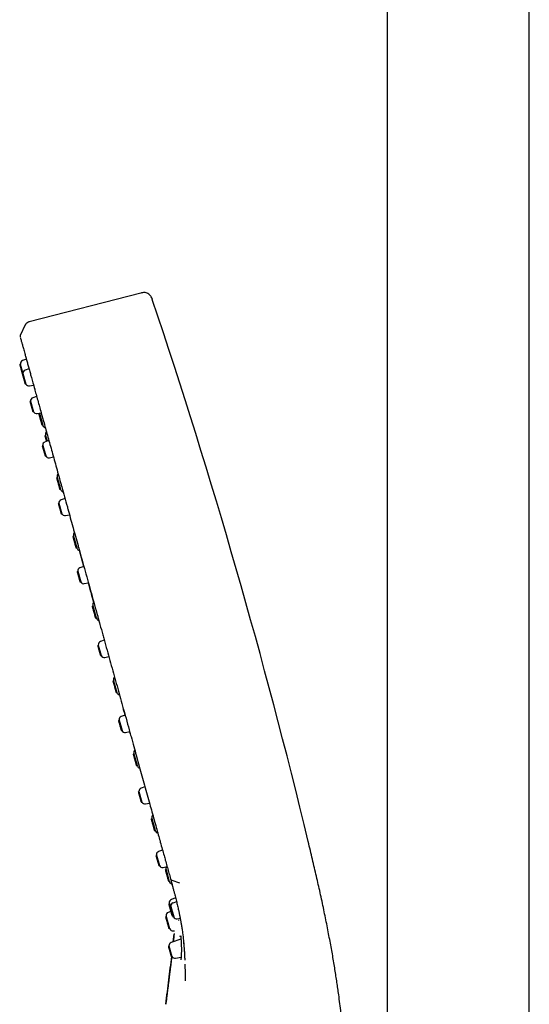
# Model space of a CAD drawing. Header units: millimetres. Extents: x 8 to 1762, y 12 to 2803.
# Tile 55 of 118: x 487 to 565, y 2345 to 2497. Entities that reach past the tile are written whole.
import ezdxf

# ---------------------------------------------------------------- set-up
doc = ezdxf.new("R2010")
doc.units = ezdxf.units.MM

msp = doc.modelspace()

# ---------------------------------------------------------------- linework, layer by layer
at = {"color": 7, "linetype": 'Continuous', "lineweight": 30}
for p, q in [((543.55, 2621.93), (543.55, 2207.29)), ((565.45, 2207.17), (565.45, 2621.93)), ((505.52, 2455.13), (488.34, 2450.68)), ((487.64, 2450.11), (486.98, 2448.71)), ((486.96, 2444.17), (486.86, 2444.1)), ((486.96, 2444.17), (487.36, 2442.72)), ((487.89, 2444.91), (487.29, 2444.7)), ((487.36, 2442.72), (487.27, 2442.65)), ((487.36, 2442.72), (487.81, 2441.1)), ((488.29, 2443.46), (487.69, 2443.25)), ((487.69, 2441.11), (487.81, 2441.1)), ((488.37, 2440.81), (489, 2440.94)), ((488.55, 2438.45), (488.45, 2438.38)), ((488.55, 2438.45), (489, 2436.83)), ((489.48, 2439.19), (488.88, 2438.98)), ((488.88, 2436.84), (489, 2436.83)), ((489.55, 2436.54), (490.18, 2436.67)), ((489.9, 2436.59), (489.8, 2436.51)), ((489.9, 2436.59), (490.41, 2434.77)), ((490.28, 2434.78), (490.41, 2434.77)), ((490.85, 2433.18), (490.74, 2433.1)), ((491.37, 2432.38), (490.77, 2432.17)), ((490.85, 2433.18), (491.1, 2432.28)), ((490.44, 2431.63), (490.34, 2431.57)), ((490.34, 2431.57), (490.34, 2431.57)), ((490.34, 2431.57), (490.77, 2430.02)), ((490.44, 2431.63), (490.89, 2430.01)), ((490.77, 2430.02), (490.89, 2430.01)), ((490.77, 2430.02), (490.77, 2430.02)), ((491.44, 2429.73), (492.07, 2429.86)), ((492.66, 2426.66), (492.55, 2426.59)), ((492.66, 2426.66), (493.16, 2424.85)), ((493.03, 2424.86), (493.16, 2424.85)), ((493.85, 2423.45), (493.24, 2423.23)), ((492.92, 2422.7), (492.82, 2422.63)), ((492.92, 2422.7), (493.36, 2421.08)), ((493.25, 2421.09), (493.36, 2421.08)), ((493.92, 2420.8), (494.54, 2420.92)), ((495.16, 2417.63), (495.06, 2417.55)), ((495.16, 2417.63), (495.67, 2415.81)), ((495.54, 2415.82), (495.67, 2415.81)), ((496.76, 2412.95), (496.07, 2415.42)), ((496.76, 2412.95), (496.15, 2412.74)), ((495.82, 2412.21), (495.73, 2412.14)), ((495.82, 2412.21), (496.27, 2410.59)), ((496.15, 2410.6), (496.27, 2410.59)), ((496.83, 2410.3), (497.46, 2410.43)), ((498.15, 2406.86), (498.04, 2406.79)), ((498.15, 2406.86), (498.65, 2405.04)), ((498.52, 2405.05), (498.65, 2405.04)), ((498.98, 2400.82), (498.89, 2400.75)), ((498.98, 2400.82), (499.43, 2399.2)), ((499.91, 2401.56), (499.31, 2401.35)), ((499.31, 2399.21), (499.43, 2399.2)), ((499.99, 2398.92), (500.61, 2399.04)), ((501.34, 2395.33), (501.24, 2395.26)), ((501.34, 2395.33), (501.85, 2393.51)), ((501.72, 2393.53), (501.85, 2393.51)), ((503.13, 2389.99), (502.52, 2389.78)), ((502.19, 2389.25), (502.1, 2389.18)), ((502.19, 2389.25), (502.64, 2387.63)), ((502.52, 2387.64), (502.64, 2387.63)), ((503.2, 2387.34), (503.83, 2387.47)), ((504.47, 2384.06), (504.37, 2383.99)), ((504.47, 2384.06), (504.97, 2382.24)), ((504.85, 2382.25), (504.97, 2382.24)), ((506.18, 2378.97), (505.58, 2378.75)), ((505.25, 2378.22), (505.15, 2378.15)), ((505.25, 2378.22), (505.7, 2376.6)), ((505.58, 2376.61), (505.7, 2376.6)), ((506.26, 2376.32), (506.88, 2376.44)), ((507.25, 2374.05), (507.14, 2373.97)), ((507.25, 2374.05), (507.75, 2372.23)), ((507.62, 2372.24), (507.75, 2372.23)), ((508.49, 2370.64), (508.49, 2370.62)), ((507.97, 2368.43), (507.87, 2368.36)), ((507.87, 2368.36), (508.3, 2366.82)), ((507.97, 2368.43), (508.41, 2366.81)), ((508.89, 2369.18), (508.29, 2368.96)), ((508.3, 2366.82), (508.41, 2366.81)), ((508.97, 2366.53), (509.59, 2366.65)), ((509.43, 2366.19), (509.32, 2366.11)), ((509.43, 2366.19), (509.93, 2364.37)), ((509.8, 2364.38), (509.93, 2364.37)), ((510.31, 2364.57), (511.49, 2364.12)), ((509.95, 2360.93), (509.85, 2360.85)), ((509.95, 2360.93), (510.09, 2360.44)), ((510.91, 2361.82), (510.25, 2361.57)), ((511.06, 2361.23), (510.5, 2361.03)), ((510.16, 2359.73), (509.77, 2359.58)), ((510.17, 2360.5), (510.07, 2360.43)), ((510.17, 2360.5), (510.62, 2358.88)), ((510.33, 2359.12), (510.44, 2359.11)), ((509.47, 2358.94), (509.36, 2358.86)), ((509.47, 2358.94), (509.97, 2357.12)), ((510.5, 2358.89), (510.62, 2358.88)), ((511.17, 2358.59), (511.61, 2358.68)), ((511.34, 2358.44), (511.33, 2358.35)), ((509.84, 2357.13), (509.97, 2357.12)), ((510.55, 2355.05), (510.66, 2356.2)), ((510.56, 2356.73), (510.72, 2356.76)), ((512.03, 2356.17), (512.04, 2356.03)), ((511.73, 2355.47), (510.21, 2354.93)), ((509.88, 2354.4), (509.79, 2354.33)), ((509.88, 2354.4), (510.33, 2352.78)), ((510.21, 2352.79), (510.33, 2352.78)), ((510.89, 2352.5), (511.76, 2352.67))]:
    msp.add_line(p, q, dxfattribs=at)
for centre, radius, start, end in [((-439.84, 2136.51), 999, 13.54657, 18.53968), ((487.46, 2444.23), 0.5, 109.5, 186.8573), ((487.86, 2442.78), 0.5, 109.5, 186.8573), ((488.27, 2441.3), 0.5, 204.1427, 281.5), ((489.04, 2438.51), 0.5, 109.5, 186.8573), ((489.45, 2437.03), 0.5, 204.1427, 281.5), ((499.75, 2438.34), 10, 189.9127, 190.0849), ((499.75, 2438.34), 10, 200.9151, 201.4368), ((490.91, 2434.86), 0.5, 201.4368, 259.5544), ((491.33, 2433.35), 0.5, 132.0577, 189.5632), ((490.93, 2431.69), 0.5, 109.5, 186.8573), ((500.7, 2434.93), 10, 189.5632, 190.0849), ((491.34, 2430.22), 0.5, 204.1427, 281.5), ((493.13, 2426.84), 0.5, 132.0577, 189.5632), ((502.5, 2428.42), 10, 189.5632, 190.0849), ((502.5, 2428.42), 10, 200.9151, 201.4368), ((493.66, 2424.94), 0.5, 201.4368, 259.4646), ((493.41, 2422.76), 0.5, 109.5, 186.8573), ((493.82, 2421.29), 0.5, 204.1427, 281.5), ((495.64, 2417.8), 0.5, 131.3688, 189.5632), ((505.01, 2419.38), 10, 189.5632, 190.0849), ((505.01, 2419.38), 10, 200.9151, 201.4368), ((496.17, 2415.9), 0.5, 201.4368, 259.3955), ((496.32, 2412.27), 0.5, 109.5, 186.8573), ((496.73, 2410.79), 0.5, 204.1427, 281.5), ((498.62, 2407.04), 0.5, 131.4326, 189.5632), ((507.99, 2408.61), 10, 189.5632, 190.0849), ((507.99, 2408.61), 10, 200.9151, 201.4368), ((499.15, 2405.14), 0.5, 201.4368, 259.4402), ((499.48, 2400.88), 0.5, 109.5, 186.8573), ((499.89, 2399.41), 0.5, 204.1427, 281.5), ((501.82, 2395.51), 0.5, 131.2683, 189.5632), ((511.19, 2397.08), 10, 189.5632, 190.0849), ((511.19, 2397.08), 10, 200.9151, 201.4368), ((502.35, 2393.61), 0.5, 201.4368, 259.4509), ((502.69, 2389.31), 0.5, 109.5, 186.8573), ((503.1, 2387.83), 0.5, 204.1427, 281.5), ((504.95, 2384.23), 0.5, 131.2879, 189.5632), ((514.32, 2385.81), 10, 189.5632, 190.0849), ((514.32, 2385.81), 10, 200.9151, 201.4368), ((505.47, 2382.34), 0.5, 201.4368, 259.5807), ((505.75, 2378.28), 0.5, 109.5, 186.8573), ((506.16, 2376.81), 0.5, 204.1427, 281.5), ((507.72, 2374.22), 0.5, 132.0576, 189.5632), ((517.09, 2375.8), 10, 189.5632, 190.0849), ((517.09, 2375.8), 10, 200.9151, 201.4368), ((508.25, 2372.33), 0.5, 201.4368, 259.4655), ((508.46, 2368.49), 0.5, 109.5, 186.8573), ((508.87, 2367.02), 0.5, 204.1427, 281.5), ((509.91, 2366.36), 0.5, 146.68, 189.5632), ((519.27, 2367.94), 10, 189.5632, 190.0849), ((519.27, 2367.94), 10, 200.9151, 201.4368), ((510.43, 2364.46), 0.5, 201.4368, 258.8186), ((510.43, 2361.1), 0.5, 110.5, 189.5632), ((519.8, 2362.68), 10, 189.5632, 190.0849), ((510.66, 2360.56), 0.5, 109.5, 186.8573), ((509.94, 2359.11), 0.5, 110.5, 189.5632), ((519.31, 2360.69), 10, 189.5632, 190.0849), ((510.95, 2359.21), 0.5, 221.0765, 232.5793), ((511.07, 2359.08), 0.5, 204.1427, 281.5), ((519.31, 2360.69), 10, 200.9151, 201.4368), ((510.47, 2357.22), 0.5, 201.4368, 280.5), ((510.38, 2354.46), 0.5, 109.5, 186.8573), ((510.79, 2352.99), 0.5, 204.1427, 281.5)]:
    msp.add_arc(centre, radius, start, end, dxfattribs=at)
for points, knots in [([(507.32, 2454.15), (507.29, 2454.24), (507.23, 2454.42), (507.09, 2454.67), (506.9, 2454.89), (506.65, 2455.06), (506.37, 2455.17), (506.08, 2455.22), (505.79, 2455.2), (505.61, 2455.15), (505.52, 2455.13)], [0, 0, 0, 0, 0.119553, 0.24175, 0.369229, 0.500015, 0.630802, 0.758261, 0.880449, 1, 1, 1, 1]), ([(488.34, 2450.68), (488.31, 2450.68), (488.24, 2450.66), (488.14, 2450.62), (488.03, 2450.55), (487.93, 2450.47), (487.83, 2450.38), (487.75, 2450.29), (487.69, 2450.2), (487.65, 2450.14), (487.64, 2450.11)], [0, 0, 0, 0, 0.100516, 0.216043, 0.352683, 0.501739, 0.646583, 0.778122, 0.896205, 1, 1, 1, 1]), ([(486.98, 2448.71), (486.97, 2448.68), (486.93, 2448.61), (486.93, 2448.48), (486.93, 2448.38), (486.95, 2448.33), (486.95, 2448.32)], [0, 0, 0, 0, 0.248839, 0.581676, 0.914373, 1, 1, 1, 1]), ([(486.97, 2448.23), (486.98, 2448.21), (486.99, 2448.15), (487.02, 2448.04), (487.06, 2447.92), (487.08, 2447.83), (487.09, 2447.8)], [0, 0, 0, 0, 0.275973, 0.554003, 0.836155, 1, 1, 1, 1]), ([(487.09, 2447.8), (487.1, 2447.77), (487.12, 2447.69), (487.17, 2447.52), (487.23, 2447.28), (487.31, 2447.01), (487.39, 2446.72), (487.48, 2446.39), (487.58, 2446.03), (487.7, 2445.6), (487.84, 2445.11), (488, 2444.53), (488.17, 2443.91), (488.36, 2443.23), (488.51, 2442.68), (488.6, 2442.34), (488.63, 2442.24)], [0, 0, 0, 0, 0.029574, 0.100014, 0.172404, 0.242005, 0.312474, 0.38338, 0.454292, 0.524819, 0.613957, 0.702618, 0.791042, 0.879468, 0.968078, 1, 1, 1, 1]), ([(488.65, 2442.19), (488.66, 2442.17), (488.81, 2441.62), (488.99, 2440.96), (489.19, 2440.26), (489.19, 2440.24)], [0, 0, 0, 0, 0.041223, 0.969118, 1, 1, 1, 1]), ([(489.17, 2440.28), (489.19, 2440.24), (489.27, 2439.93), (489.45, 2439.29), (489.62, 2438.67), (489.72, 2438.33), (489.72, 2438.31)], [0, 0, 0, 0, 0.068925, 0.518008, 0.974977, 1, 1, 1, 1]), ([(489.72, 2438.31), (489.8, 2438.01), (489.98, 2437.39), (490.18, 2436.64), (490.31, 2436.18), (490.34, 2436.07)], [0, 0, 0, 0, 0.418273, 0.860675, 1, 1, 1, 1]), ([(490.34, 2436.07), (490.41, 2435.84), (490.57, 2435.26), (490.83, 2434.29), (491.14, 2433.2), (491.45, 2432.07), (491.77, 2430.91), (492.11, 2429.71), (492.45, 2428.47), (492.8, 2427.2), (493.09, 2426.15), (493.27, 2425.53), (493.32, 2425.34)], [0, 0, 0, 0, 0.0758797, 0.18666, 0.2954809, 0.4043149, 0.5131558, 0.6219971, 0.7328122, 0.8436216, 0.9544254, 1, 1, 1, 1]), ([(493.33, 2425.31), (493.34, 2425.28), (493.62, 2424.27), (493.92, 2423.18), (494.23, 2422.08), (494.24, 2422.05)], [0, 0, 0, 0, 0.031292, 0.970523, 1, 1, 1, 1]), ([(494.22, 2422.07), (494.25, 2422), (494.39, 2421.47), (494.67, 2420.46), (494.94, 2419.5), (495.08, 2418.99), (495.09, 2418.95)], [0, 0, 0, 0, 0.074671, 0.519787, 0.964917, 1, 1, 1, 1]), ([(495.09, 2418.95), (495.21, 2418.51), (495.47, 2417.59), (495.75, 2416.56), (495.92, 2415.96), (495.95, 2415.86)], [0, 0, 0, 0, 0.4283947, 0.9019105, 1, 1, 1, 1]), ([(495.96, 2415.84), (495.98, 2415.77), (496.3, 2414.59), (496.96, 2412.24), (497.91, 2408.78), (498.58, 2406.4), (498.92, 2405.16), (498.93, 2405.11)], [0, 0, 0, 0, 0.021544, 0.343958, 0.664946, 0.986198, 1, 1, 1, 1]), ([(498.3, 2407.41), (498.17, 2407.87), (497.89, 2408.89), (497.61, 2409.88), (497.46, 2410.43)], [0, 0, 0, 0, 0.448603, 1, 1, 1, 1]), ([(498.93, 2405.12), (499.03, 2404.74), (499.28, 2403.85), (499.59, 2402.71), (499.81, 2401.94), (499.88, 2401.69)], [0, 0, 0, 0, 0.326774, 0.787982, 1, 1, 1, 1]), ([(499.88, 2401.69), (499.96, 2401.41), (500.18, 2400.59), (500.55, 2399.25), (500.99, 2397.66), (501.43, 2396.08), (501.87, 2394.51), (502.3, 2392.95), (502.62, 2391.79), (502.8, 2391.14), (502.84, 2391.01)], [0, 0, 0, 0, 0.080269, 0.228824, 0.377365, 0.525882, 0.671726, 0.817574, 0.963454, 1, 1, 1, 1]), ([(503.13, 2389.99), (503.04, 2390.28), (502.95, 2390.64), (502.85, 2391), (502.83, 2391.07)], [0, 0, 0, 0, 0.812006, 1, 1, 1, 1]), ([(502.84, 2391.02), (502.86, 2390.97), (503.2, 2389.72), (503.56, 2388.43), (503.9, 2387.22), (503.91, 2387.17)], [0, 0, 0, 0, 0.040558, 0.960375, 1, 1, 1, 1]), ([(503.91, 2387.16), (503.9, 2387.22), (503.87, 2387.32), (503.84, 2387.43), (503.83, 2387.47)], [0, 0, 0, 0, 0.566958, 1, 1, 1, 1]), ([(503.91, 2387.15), (503.95, 2387.01), (504.13, 2386.35), (504.44, 2385.23), (504.71, 2384.27), (504.83, 2383.82)], [0, 0, 0, 0, 0.128134, 0.591523, 1, 1, 1, 1]), ([(504.83, 2383.82), (504.85, 2383.76), (505.01, 2383.19), (505.3, 2382.13), (505.71, 2380.64), (506.12, 2379.18), (506.52, 2377.73), (506.9, 2376.36), (507.26, 2375.08), (507.59, 2373.88), (507.92, 2372.7), (508.22, 2371.61), (508.41, 2370.92), (508.5, 2370.61)], [0, 0, 0, 0, 0.012904, 0.122532, 0.22999, 0.337463, 0.445227, 0.553562, 0.646135, 0.739211, 0.832207, 0.92449, 1, 1, 1, 1]), ([(508.5, 2370.61), (508.51, 2370.54), (508.63, 2370.11), (508.84, 2369.36), (509.1, 2368.43), (509.26, 2367.87), (509.32, 2367.62)], [0, 0, 0, 0, 0.062155, 0.420531, 0.749153, 1, 1, 1, 1]), ([(537.12, 2301.67), (537.13, 2302.24), (537.16, 2303.36), (537.2, 2305.02), (537.23, 2306.64), (537.27, 2308.22), (537.3, 2309.76), (537.33, 2311.23), (537.36, 2312.63), (537.38, 2313.97), (537.41, 2315.26), (537.43, 2316.52), (537.44, 2317.79), (537.46, 2319.07), (537.47, 2320.35), (537.47, 2321.59), (537.48, 2322.78), (537.48, 2323.93), (537.47, 2325.04), (537.46, 2326.11), (537.45, 2327.18), (537.43, 2328.24), (537.4, 2329.3), (537.38, 2330.31), (537.35, 2331.2), (537.32, 2332), (537.29, 2332.69), (537.26, 2333.36), (537.22, 2334.19), (537.17, 2335.2), (537.1, 2336.39), (537.02, 2337.58), (536.92, 2338.82), (536.82, 2340.1), (536.69, 2341.43), (536.56, 2342.77), (536.41, 2344.13), (536.24, 2345.51), (536.08, 2346.74), (535.93, 2347.84), (535.79, 2348.79), (535.64, 2349.77), (535.48, 2350.78), (535.31, 2351.82), (535.13, 2352.9), (534.93, 2354), (534.72, 2355.14), (534.5, 2356.3), (534.27, 2357.5), (534.02, 2358.74), (533.76, 2360), (533.48, 2361.3), (533.2, 2362.6), (532.91, 2363.88), (532.62, 2365.16), (532.32, 2366.46), (532.01, 2367.79), (531.69, 2369.14), (531.47, 2370.05), (531.36, 2370.51)], [0, 0, 0, 0, 0.024275, 0.048012, 0.071186, 0.093779, 0.115778, 0.137178, 0.156803, 0.175892, 0.194449, 0.212477, 0.229983, 0.24891, 0.267205, 0.284876, 0.301936, 0.318394, 0.334261, 0.349548, 0.364264, 0.38008, 0.395201, 0.40964, 0.423405, 0.433752, 0.443692, 0.453228, 0.46261, 0.479481, 0.496517, 0.513736, 0.531158, 0.550225, 0.569586, 0.589272, 0.609317, 0.629753, 0.650615, 0.66492, 0.679444, 0.694271, 0.709439, 0.724962, 0.740852, 0.757126, 0.773802, 0.790899, 0.808437, 0.826435, 0.844915, 0.863893, 0.883385, 0.901714, 0.920489, 0.939711, 0.959378, 0.979479, 1, 1, 1, 1]), ([(509.32, 2367.62), (509.34, 2367.55), (509.45, 2367.18), (509.63, 2366.51), (509.88, 2365.63), (510.04, 2365.06), (510.11, 2364.77)], [0, 0, 0, 0, 0.069491, 0.38319, 0.692734, 1, 1, 1, 1]), ([(510.11, 2364.77), (510.17, 2364.58), (510.28, 2364.19), (510.43, 2363.63), (510.57, 2363.11), (510.7, 2362.62), (510.82, 2362.16), (510.93, 2361.73), (511.03, 2361.34), (511.12, 2360.96), (511.21, 2360.6), (511.28, 2360.26), (511.35, 2359.96), (511.41, 2359.69), (511.45, 2359.47), (511.49, 2359.28), (511.52, 2359.13), (511.54, 2359.02), (511.56, 2358.95), (511.57, 2358.87), (511.59, 2358.79), (511.61, 2358.69), (511.63, 2358.55), (511.66, 2358.39), (511.7, 2358.21), (511.74, 2357.99), (511.78, 2357.74), (511.82, 2357.46), (511.87, 2357.15), (511.92, 2356.81), (511.96, 2356.55), (511.97, 2356.42), (511.98, 2356.4)], [0, 0, 0, 0, 0.068538, 0.133523, 0.194956, 0.252842, 0.307178, 0.357967, 0.405207, 0.448897, 0.494482, 0.535431, 0.571744, 0.60342, 0.630462, 0.653137, 0.671699, 0.683375, 0.692522, 0.699691, 0.709257, 0.722167, 0.738102, 0.75727, 0.779909, 0.806129, 0.836504, 0.870591, 0.908386, 0.949888, 0.995095, 1, 1, 1, 1]), ([(510.12, 2364.77), (510.12, 2364.77), (510.12, 2364.73), (510.17, 2364.68), (510.23, 2364.61), (510.29, 2364.59), (510.31, 2364.57)], [0, 0, 0, 0, 0.083702, 0.417222, 0.75073, 1, 1, 1, 1]), ([(510.68, 2356.33), (510.67, 2356.3), (510.65, 2356.02), (510.61, 2355.59), (510.57, 2355.2), (510.55, 2355.05)], [0, 0, 0, 0, 0.08146, 0.653349, 1, 1, 1, 1]), ([(510.67, 2356.25), (510.67, 2356.24), (510.67, 2356.23), (510.67, 2356.23), (510.67, 2356.23)], [0, 0, 0, 0, 0.058538, 1, 1, 1, 1]), ([(511.96, 2356.43), (512.02, 2356.03), (512.11, 2355.46), (512.14, 2354.86), (512.15, 2354.68)], [0, 0, 0, 0, 0.691041, 1, 1, 1, 1]), ([(511.72, 2355.8), (511.71, 2355.81), (511.68, 2355.82), (511.63, 2355.86), (511.6, 2355.91), (511.59, 2355.95), (511.59, 2355.97)], [0, 0, 0, 0, 0.173154, 0.414513, 0.690167, 1, 1, 1, 1]), ([(511.73, 2355.53), (511.73, 2355.48), (511.74, 2355.37), (511.75, 2355.18), (511.76, 2354.98), (511.77, 2354.77), (511.78, 2354.56), (511.79, 2354.34), (511.79, 2354.1), (511.79, 2353.85), (511.79, 2353.59), (511.79, 2353.34), (511.78, 2353.08), (511.77, 2352.84), (511.76, 2352.65), (511.74, 2352.49), (511.72, 2352.38), (511.71, 2352.32), (511.71, 2352.28)], [0, 0, 0, 0, 0.055253, 0.115392, 0.180542, 0.232769, 0.287892, 0.345914, 0.406833, 0.470674, 0.537479, 0.607142, 0.67972, 0.755228, 0.833659, 0.887635, 0.943028, 1, 1, 1, 1]), ([(511.74, 2355.9), (511.73, 2355.9), (511.73, 2355.89), (511.72, 2355.87), (511.72, 2355.83), (511.72, 2355.76), (511.72, 2355.66), (511.73, 2355.58), (511.73, 2355.54)], [0, 0, 0, 0, 0.053648, 0.203956, 0.372672, 0.560767, 0.769383, 1, 1, 1, 1]), ([(512.14, 2354.98), (512.14, 2354.98), (512.14, 2354.97), (512.15, 2354.92), (512.15, 2354.85), (512.16, 2354.74), (512.18, 2354.59), (512.19, 2354.39), (512.21, 2354.16), (512.23, 2353.91), (512.25, 2353.63), (512.27, 2353.33), (512.29, 2353), (512.3, 2352.63), (512.32, 2352.37), (512.32, 2352.22), (512.32, 2352.21)], [0, 0, 0, 0, 0.002183, 0.021373, 0.0486404, 0.0839976, 0.1437361, 0.2178812, 0.3064451, 0.3938438, 0.4918567, 0.600497, 0.7197806, 0.8497274, 0.990362, 1, 1, 1, 1]), ([(510.31, 2352.79), (510.29, 2352.66), (510.26, 2352.37), (510.21, 2351.93), (510.16, 2351.51), (510.11, 2351.14), (510.07, 2350.82), (510.03, 2350.47), (509.98, 2350.09), (509.93, 2349.68), (509.88, 2349.23), (509.81, 2348.76), (509.75, 2348.24), (509.68, 2347.68), (509.6, 2347.09), (509.52, 2346.44), (509.45, 2345.88), (509.41, 2345.53), (509.39, 2345.4)], [0, 0, 0, 0, 0.050498, 0.117733, 0.179308, 0.222269, 0.264483, 0.311229, 0.362721, 0.419029, 0.479096, 0.543968, 0.613735, 0.688495, 0.770036, 0.857008, 0.949542, 1, 1, 1, 1]), ([(509.39, 2345.41), (509.47, 2346.05), (509.63, 2347.3), (509.86, 2349.16), (510.09, 2350.98), (510.24, 2352.18), (510.3, 2352.78), (510.3, 2352.79)], [0, 0, 0, 0, 0.258598, 0.51081, 0.756913, 0.997212, 1, 1, 1, 1]), ([(512.34, 2351.6), (512.34, 2351.56), (512.35, 2351.42), (512.35, 2351.19), (512.35, 2350.93), (512.36, 2350.71), (512.36, 2350.54), (512.36, 2350.41), (512.36, 2350.29), (512.36, 2350.16), (512.36, 2349.99), (512.36, 2349.78), (512.36, 2349.53), (512.36, 2349.27), (512.36, 2349.09), (512.36, 2349.01)], [0, 0, 0, 0, 0.048677, 0.1646, 0.26695, 0.355731, 0.415968, 0.467829, 0.511314, 0.553371, 0.620453, 0.701718, 0.797169, 0.90681, 1, 1, 1, 1])]:
    msp.add_open_spline(points, degree=3, knots=knots, dxfattribs=at)
for points in [[(486.87, 2444.1), (486.87, 2444.1), (486.87, 2444.09), (486.88, 2444.05), (486.9, 2443.98), (486.93, 2443.88), (486.96, 2443.76), (487, 2443.63), (487.04, 2443.48), (487.06, 2443.38), (487.08, 2443.33)], [(487.08, 2443.33), (487.09, 2443.28), (487.12, 2443.18), (487.16, 2443.03), (487.2, 2442.9), (487.23, 2442.78), (487.26, 2442.69), (487.28, 2442.61), (487.29, 2442.57), (487.29, 2442.56), (487.29, 2442.56)], [(487.27, 2442.65), (487.27, 2442.65), (487.27, 2442.64), (487.28, 2442.59), (487.3, 2442.52), (487.33, 2442.43), (487.36, 2442.31), (487.4, 2442.17), (487.44, 2442.03), (487.47, 2441.93), (487.48, 2441.88)], [(487.48, 2441.88), (487.5, 2441.83), (487.52, 2441.73), (487.56, 2441.58), (487.6, 2441.45), (487.63, 2441.33), (487.66, 2441.23), (487.68, 2441.16), (487.69, 2441.12), (487.69, 2441.11), (487.7, 2441.11)], [(488.45, 2438.38), (488.45, 2438.38), (488.45, 2438.37), (488.47, 2438.33), (488.49, 2438.26), (488.51, 2438.16), (488.55, 2438.04), (488.58, 2437.91), (488.62, 2437.76), (488.65, 2437.66), (488.67, 2437.61)], [(488.67, 2437.61), (488.68, 2437.56), (488.71, 2437.46), (488.75, 2437.31), (488.79, 2437.18), (488.82, 2437.06), (488.84, 2436.96), (488.86, 2436.89), (488.88, 2436.85), (488.88, 2436.84), (488.88, 2436.84)], [(489.8, 2436.51), (489.8, 2436.51), (489.8, 2436.5), (489.82, 2436.45), (489.84, 2436.37), (489.87, 2436.26), (489.91, 2436.13), (489.95, 2435.98), (489.99, 2435.81), (490.03, 2435.7), (490.04, 2435.64)], [(490.04, 2435.64), (490.06, 2435.59), (490.09, 2435.47), (490.13, 2435.31), (490.18, 2435.16), (490.21, 2435.03), (490.24, 2434.92), (490.26, 2434.84), (490.28, 2434.79), (490.28, 2434.78), (490.28, 2434.78)], [(490.75, 2433.1), (490.75, 2433.1), (490.75, 2433.09), (490.76, 2433.04), (490.78, 2432.96), (490.82, 2432.85), (490.85, 2432.72), (490.89, 2432.57), (490.94, 2432.41), (490.97, 2432.29), (490.99, 2432.24)], [(492.55, 2426.59), (492.55, 2426.59), (492.55, 2426.58), (492.57, 2426.53), (492.59, 2426.45), (492.62, 2426.34), (492.66, 2426.21), (492.7, 2426.06), (492.75, 2425.89), (492.78, 2425.78), (492.79, 2425.72)], [(492.79, 2425.72), (492.81, 2425.67), (492.84, 2425.55), (492.89, 2425.39), (492.93, 2425.24), (492.96, 2425.11), (492.99, 2425), (493.02, 2424.92), (493.03, 2424.87), (493.03, 2424.86), (493.03, 2424.86)], [(492.82, 2422.63), (492.82, 2422.63), (492.82, 2422.62), (492.83, 2422.58), (492.85, 2422.51), (492.88, 2422.41), (492.91, 2422.29), (492.95, 2422.16), (492.99, 2422.01), (493.02, 2421.91), (493.03, 2421.86)], [(493.03, 2421.86), (493.05, 2421.81), (493.08, 2421.71), (493.12, 2421.56), (493.15, 2421.43), (493.19, 2421.31), (493.21, 2421.22), (493.23, 2421.14), (493.24, 2421.1), (493.25, 2421.09), (493.25, 2421.09)], [(495.06, 2417.55), (495.06, 2417.55), (495.06, 2417.54), (495.08, 2417.49), (495.1, 2417.41), (495.13, 2417.3), (495.16, 2417.17), (495.21, 2417.02), (495.25, 2416.85), (495.28, 2416.74), (495.3, 2416.68)], [(495.3, 2416.68), (495.31, 2416.63), (495.35, 2416.51), (495.39, 2416.35), (495.43, 2416.2), (495.47, 2416.07), (495.5, 2415.96), (495.52, 2415.88), (495.54, 2415.83), (495.54, 2415.82), (495.54, 2415.82)], [(495.73, 2412.14), (495.73, 2412.14), (495.73, 2412.13), (495.74, 2412.09), (495.76, 2412.02), (495.79, 2411.92), (495.82, 2411.8), (495.86, 2411.67), (495.9, 2411.52), (495.93, 2411.42), (495.94, 2411.37)], [(495.94, 2411.37), (495.96, 2411.32), (495.98, 2411.22), (496.02, 2411.07), (496.06, 2410.94), (496.09, 2410.82), (496.12, 2410.73), (496.14, 2410.65), (496.15, 2410.61), (496.16, 2410.6), (496.16, 2410.6)], [(498.04, 2406.79), (498.04, 2406.79), (498.05, 2406.78), (498.06, 2406.73), (498.08, 2406.65), (498.11, 2406.54), (498.15, 2406.41), (498.19, 2406.26), (498.24, 2406.09), (498.27, 2405.98), (498.28, 2405.92)], [(498.28, 2405.92), (498.3, 2405.86), (498.33, 2405.75), (498.38, 2405.59), (498.42, 2405.44), (498.45, 2405.3), (498.49, 2405.2), (498.51, 2405.12), (498.52, 2405.06), (498.52, 2405.06), (498.52, 2405.05)], [(498.89, 2400.75), (498.89, 2400.75), (498.89, 2400.74), (498.9, 2400.7), (498.92, 2400.63), (498.95, 2400.53), (498.98, 2400.41), (499.02, 2400.28), (499.06, 2400.13), (499.09, 2400.03), (499.1, 2399.98)], [(499.1, 2399.98), (499.11, 2399.93), (499.14, 2399.83), (499.18, 2399.68), (499.22, 2399.55), (499.25, 2399.43), (499.28, 2399.34), (499.3, 2399.26), (499.31, 2399.22), (499.31, 2399.21), (499.31, 2399.21)], [(501.24, 2395.26), (501.24, 2395.26), (501.24, 2395.25), (501.26, 2395.2), (501.28, 2395.12), (501.31, 2395.01), (501.35, 2394.88), (501.39, 2394.73), (501.43, 2394.56), (501.47, 2394.45), (501.48, 2394.39)], [(501.48, 2394.39), (501.5, 2394.34), (501.53, 2394.22), (501.57, 2394.06), (501.62, 2393.91), (501.65, 2393.78), (501.68, 2393.67), (501.7, 2393.59), (501.72, 2393.53), (501.72, 2393.53), (501.72, 2393.53)], [(502.1, 2389.18), (502.1, 2389.18), (502.1, 2389.17), (502.11, 2389.13), (502.13, 2389.06), (502.16, 2388.96), (502.19, 2388.84), (502.23, 2388.71), (502.27, 2388.56), (502.3, 2388.46), (502.31, 2388.41)], [(502.31, 2388.41), (502.32, 2388.36), (502.35, 2388.26), (502.39, 2388.11), (502.43, 2387.98), (502.46, 2387.86), (502.49, 2387.76), (502.51, 2387.69), (502.52, 2387.65), (502.52, 2387.64), (502.52, 2387.64)], [(504.37, 2383.99), (504.37, 2383.98), (504.37, 2383.98), (504.38, 2383.93), (504.41, 2383.85), (504.44, 2383.74), (504.47, 2383.61), (504.51, 2383.45), (504.56, 2383.29), (504.59, 2383.18), (504.61, 2383.12)], [(504.61, 2383.12), (504.62, 2383.06), (504.65, 2382.95), (504.7, 2382.79), (504.74, 2382.64), (504.78, 2382.5), (504.81, 2382.39), (504.83, 2382.31), (504.84, 2382.26), (504.85, 2382.26), (504.85, 2382.25)], [(505.15, 2378.15), (505.16, 2378.15), (505.16, 2378.15), (505.17, 2378.1), (505.19, 2378.03), (505.22, 2377.93), (505.25, 2377.81), (505.29, 2377.68), (505.33, 2377.53), (505.35, 2377.43), (505.37, 2377.38)], [(505.37, 2377.38), (505.38, 2377.33), (505.41, 2377.23), (505.45, 2377.09), (505.49, 2376.95), (505.52, 2376.83), (505.55, 2376.74), (505.57, 2376.67), (505.58, 2376.62), (505.58, 2376.61), (505.58, 2376.61)], [(507.14, 2373.98), (507.14, 2373.97), (507.15, 2373.97), (507.16, 2373.91), (507.18, 2373.83), (507.21, 2373.73), (507.25, 2373.59), (507.29, 2373.44), (507.34, 2373.28), (507.37, 2373.16), (507.38, 2373.11)], [(507.38, 2373.11), (507.4, 2373.05), (507.43, 2372.94), (507.48, 2372.77), (507.52, 2372.62), (507.55, 2372.49), (507.59, 2372.38), (507.61, 2372.3), (507.62, 2372.25), (507.62, 2372.24), (507.62, 2372.24)], [(509.32, 2366.11), (509.33, 2366.11), (509.33, 2366.1), (509.34, 2366.05), (509.36, 2365.97), (509.39, 2365.86), (509.43, 2365.73), (509.47, 2365.58), (509.52, 2365.41), (509.55, 2365.3), (509.56, 2365.24)], [(509.56, 2365.24), (509.58, 2365.19), (509.61, 2365.07), (509.66, 2364.91), (509.7, 2364.76), (509.74, 2364.63), (509.77, 2364.52), (509.79, 2364.44), (509.8, 2364.39), (509.8, 2364.38), (509.81, 2364.38)], [(509.85, 2360.85), (509.85, 2360.85), (509.85, 2360.84), (509.87, 2360.79), (509.89, 2360.71), (509.92, 2360.6), (509.95, 2360.47), (510, 2360.32), (510.04, 2360.16), (510.07, 2360.04), (510.09, 2359.99)], [(510.07, 2360.43), (510.07, 2360.42), (510.07, 2360.42), (510.09, 2360.37), (510.11, 2360.3), (510.13, 2360.21), (510.16, 2360.09), (510.2, 2359.95), (510.24, 2359.81), (510.27, 2359.71), (510.28, 2359.66)], [(510.09, 2359.99), (510.1, 2359.93), (510.14, 2359.82), (510.18, 2359.65), (510.22, 2359.5), (510.26, 2359.37), (510.29, 2359.26), (510.31, 2359.18), (510.33, 2359.13), (510.33, 2359.12), (510.33, 2359.12)], [(510.28, 2359.66), (510.3, 2359.61), (510.33, 2359.51), (510.37, 2359.36), (510.4, 2359.23), (510.44, 2359.11), (510.46, 2359.01), (510.48, 2358.94), (510.5, 2358.89), (510.5, 2358.89), (510.5, 2358.89)], [(509.36, 2358.86), (509.36, 2358.86), (509.36, 2358.85), (509.38, 2358.8), (509.4, 2358.72), (509.43, 2358.61), (509.47, 2358.48), (509.51, 2358.33), (509.56, 2358.17), (509.59, 2358.05), (509.6, 2358)], [(509.6, 2358), (509.62, 2357.94), (509.65, 2357.83), (509.7, 2357.66), (509.74, 2357.51), (509.77, 2357.38), (509.8, 2357.27), (509.83, 2357.19), (509.84, 2357.14), (509.84, 2357.13), (509.84, 2357.13)], [(509.79, 2354.33), (509.79, 2354.33), (509.79, 2354.33), (509.8, 2354.28), (509.82, 2354.21), (509.85, 2354.11), (509.88, 2353.99), (509.92, 2353.86), (509.96, 2353.71), (509.99, 2353.61), (510, 2353.56)], [(510, 2353.56), (510.02, 2353.51), (510.04, 2353.41), (510.08, 2353.27), (510.12, 2353.13), (510.15, 2353.01), (510.18, 2352.92), (510.2, 2352.85), (510.21, 2352.8), (510.22, 2352.8), (510.22, 2352.79)]]:
    msp.add_open_spline(points, degree=3, dxfattribs=at)

doc.saveas('drawing.dxf')
